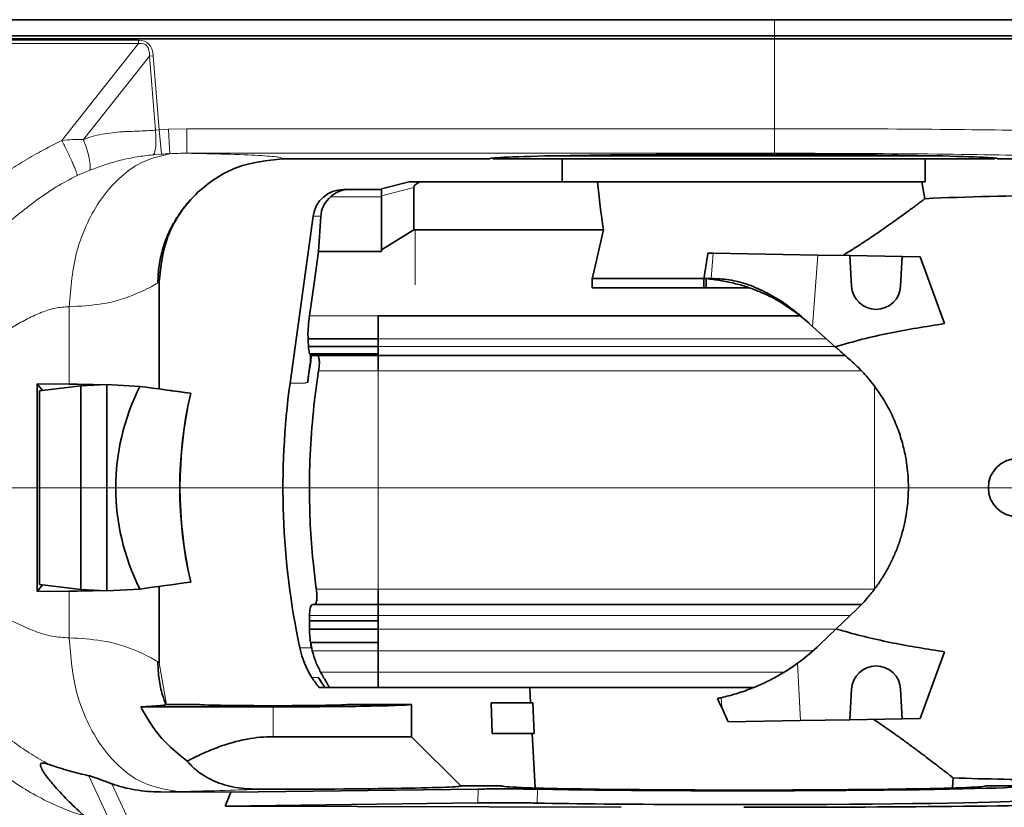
# Model space of a CAD drawing. Header units: millimetres. Extents: x 0 to 14900, y 0 to 10500.
# Tile 52 of 58: x 12577 to 12897, y 5643 to 5899. Entities that reach past the tile are written whole.
import ezdxf

# ---------------------------------------------------------------- set-up
doc = ezdxf.new("R2010")
doc.units = ezdxf.units.MM
doc.header["$LTSCALE"] = 25
doc.styles.add('SLDTEXTSTYLE0', font='TXT', dxfattribs={"width": 0.605})
doc.dimstyles.new('SLDDIMSTYLE1', dxfattribs={"dimtxt": 87.5, "dimasz": 87.5, "dimexe": 0, "dimexo": 0.0625, "dimgap": 21.875, "dimtad": 1, "dimdec": 4, "dimlfac": 25, "dimzin": 12, "dimdsep": 46, "dimtxsty": 'SLDTEXTSTYLE0', "dimsah": 1, "dimcen": 0.09, "dimadec": 1, "dimazin": 3, "dimtfac": 1, "dimtofl": 0, "dimtmove": 0, "dimatfit": 3, "dimfxl": 1, "dimfrac": 2, "dimtolj": 1, "dimtzin": 12, "dimarcsym": 0})
doc.dimstyles.new('SLDDIMSTYLE2', dxfattribs={"dimtxt": 87.5, "dimasz": 87.5, "dimexe": 0, "dimexo": 0.0625, "dimgap": 21.875, "dimtad": 1, "dimdec": 1, "dimrnd": 1e-09, "dimzin": 12, "dimdsep": 46, "dimtxsty": 'SLDTEXTSTYLE0', "dimsah": 1, "dimcen": 0, "dimadec": 0, "dimazin": 3, "dimtfac": 1, "dimtofl": 0, "dimtmove": 0, "dimatfit": 3, "dimfxl": 1, "dimfrac": 2, "dimtolj": 1, "dimtzin": 12, "dimarcsym": 0})

# ---------------------------------------------------------------- blocks, each defined once
blk = doc.blocks.new('_D_6')
at = {"color": 7, "linetype": 'Continuous', "lineweight": 0}
for p, q in [((7841.41, 6286.05), (7563.2, 6335.1)), ((12219.02, 5746.7), (14288.72, 5746.7))]:
    blk.add_line(p, q, dxfattribs=at)
at = {"color": 7, "linetype": 'Continuous', "lineweight": 18}
blk.add_arc((10900.22, 5746.7), 3351, 0, 170, dxfattribs=at)
for points in [[(7600.13, 6328.59), (7628.73, 6412.23), (7604.17, 6416.89)], [(14251.22, 5746.7), (14262.57, 5834.35), (14237.57, 5834.03)]]:
    blk.add_solid(points, dxfattribs=at)
at = {"color": 7, "linetype": 'Continuous', "lineweight": 18, "insert": (11078.26, 9208.14), "char_height": 87.5, "attachment_point": 1, "rotation": 355, "style": 'SLDTEXTSTYLE0'}
blk.add_mtext('170°', dxfattribs=at)
blk = doc.blocks.new('_D_7')
at = {"color": 7, "linetype": 'Continuous', "lineweight": 0}
for p, q in [((12219.02, 5746.7), (14288.59, 5746.7)), ((7841.41, 5207.35), (7563.33, 5158.31))]:
    blk.add_line(p, q, dxfattribs=at)
at = {"color": 7, "linetype": 'Continuous', "lineweight": 18}
blk.add_arc((10900.22, 5746.7), 3350.87, 190, 0, dxfattribs=at)
for points in [[(14251.09, 5746.7), (14237.45, 5659.37), (14262.44, 5659.04)], [(7600.26, 5164.82), (7604.29, 5076.53), (7628.86, 5081.19)]]:
    blk.add_solid(points, dxfattribs=at)
at = {"color": 7, "linetype": 'Continuous', "lineweight": 18, "insert": (11058.59, 2510.11), "char_height": 87.5, "attachment_point": 1, "rotation": 5, "style": 'SLDTEXTSTYLE0'}
blk.add_mtext('170°', dxfattribs=at)
blk = doc.blocks.new('_D_8')
at = {"color": 7, "linetype": 'Continuous', "lineweight": 0}
blk.add_line((12898.4, 8058.92), (10900.22, 5746.7), dxfattribs=at)
at = {"color": 7, "linetype": 'Continuous', "lineweight": 18}
blk.add_solid([(12898.4, 8058.92), (12831.73, 8000.89), (12850.65, 7984.55)], dxfattribs=at)
at = {"color": 7, "linetype": 'Continuous', "lineweight": 18, "insert": (11697.28, 6841.43), "char_height": 87.5, "attachment_point": 1, "rotation": 49.167, "style": 'SLDTEXTSTYLE0'}
blk.add_mtext('R3056', dxfattribs=at)

msp = doc.modelspace()

# ---------------------------------------------------------------- linework, layer by layer
at = {"color": 8, "linetype": 'Continuous', "lineweight": 18}
for p, q in [((12822.7182389, 5898.8899385), (12822.7182389, 5893.6968502)), ((12547.7054511, 5892.2481727), (12615.9352154, 5892.2481727)), ((12615.9352154, 5891.1547596), (12615.9352154, 5892.2481727)), ((12822.7182389, 5893.6968502), (12822.7182389, 5892.6968502)), ((12822.7182389, 5892.6968502), (12822.7182389, 5863.4784854)), ((12615.9352154, 5891.1547596), (12547.7054511, 5891.1547596)), ((12591.0581033, 5859.6532495), (12615.9352154, 5891.1547596)), ((12619.5111398, 5887.1141001), (12598.0663887, 5859.9589366)), ((12619.5111398, 5887.1141001), (12620.7586099, 5887.2165263)), ((12621.491754, 5862.9917797), (12619.5111398, 5887.1141001)), ((12620.7586099, 5887.2165263), (12622.7376458, 5863.1134287)), ((12625.7267307, 5863.3170805), (12631.7081817, 5863.4784854)), ((12631.7081817, 5863.4784854), (12822.7182389, 5863.4784854)), ((12822.7182389, 5855.4797038), (12822.7182389, 5863.4784854)), ((12621.491754, 5862.9917797), (12622.7376458, 5863.1134287)), ((12622.7376458, 5863.1134287), (12625.7267307, 5863.3170805)), ((12623.4045494, 5855.175516), (12622.7376458, 5863.1134287)), ((12623.4045494, 5855.175516), (12620.7427413, 5854.9564838)), ((12822.7182389, 5855.4797038), (12631.7081817, 5855.4797038)), ((12600.1964447, 5850.0113544), (12596.0453254, 5848.2367631)), ((12705.5059038, 5844.2914791), (12694.9182418, 5841.6516785)), ((12694.9182418, 5841.3237967), (12678.3480037, 5841.3237967)), ((12675.2697769, 5835.0613276), (12672.7288338, 5835.0613276)), ((12705.9182418, 5812.6968502), (12705.9182418, 5830.6055376)), ((12802.1241797, 5814.6968502), (12802.7153561, 5822.9587265)), ((12836.7542774, 5822.3645749), (12835.0926734, 5799.1431361)), ((12593.428917, 5805.540623), (12593.428917, 5780.3633487)), ((12671.5495866, 5802.5985496), (12693.9182418, 5802.5985496)), ((12693.9182418, 5802.5985866), (12694.9182418, 5802.5985866)), ((12693.9182418, 5802.5926127), (12693.9182418, 5802.5985681)), ((12694.9182418, 5802.5926127), (12694.9182418, 5802.5985681)), ((12718.4182418, 5802.5985496), (12718.4182418, 5802.5926126)), ((12693.9182418, 5795.1450528), (12839.5587722, 5795.1450528)), ((12671.5854018, 5790.3803468), (12693.9182418, 5790.3803468)), ((12693.9182418, 5790.0804998), (12671.7272916, 5790.0804998)), ((12671.9115217, 5790.0757598), (12693.9182418, 5790.0757598)), ((12693.9182418, 5792.630255), (12842.3679503, 5792.6302567)), ((12671.8713116, 5787.1955693), (12671.7851232, 5787.1955693)), ((12693.9182418, 5784.6968502), (12674.5256688, 5784.6968502)), ((12693.9182418, 5713.696857), (12693.9182418, 5784.6968502)), ((12693.9182418, 5784.6968502), (12850.9057909, 5784.6968502)), ((12670.2990013, 5780.696846), (12665.2409937, 5780.696846)), ((12670.3329607, 5780.9197861), (12670.2990013, 5780.696846)), ((12671.0202161, 5780.9197861), (12670.3329607, 5780.9197861)), ((12671.2214931, 5783.1968687), (12671.2334907, 5783.1968687)), ((12855.2182418, 5713.6968502), (12855.2182418, 5779.5727075)), ((12593.428917, 5713.0303516), (12593.428917, 5697.8530773)), ((12673.782267, 5713.6968502), (12693.9182418, 5713.6968502)), ((12693.9182418, 5713.6968502), (12705.9182418, 5713.6968502)), ((12705.9182418, 5713.6968502), (12855.2182418, 5713.6968502)), ((12693.9182418, 5705.0968502), (12671.5160473, 5705.0968502)), ((12693.9182418, 5705.0967862), (12847.3034433, 5705.0967862)), ((12693.9182418, 5700.706249), (12842.729668, 5700.706249)), ((12668.4182418, 5694.5454413), (12672.0355915, 5694.5454413)), ((12693.9182418, 5696.3739704), (12671.9089333, 5696.3739704)), ((12672.4423939, 5693.6308535), (12693.9182418, 5693.6308535)), ((12693.9182418, 5693.6308535), (12835.2652612, 5693.6308535)), ((12625.0822354, 5676.1981967), (12622.7173973, 5689.7545627)), ((12830.2089843, 5689.594651), (12831.1291718, 5670.9309388)), ((12674.4002007, 5684.9702687), (12672.3291607, 5684.9702687)), ((12674.5775784, 5684.6968502), (12674.5755842, 5684.6968502)), ((12675.1710176, 5686.6968502), (12693.9182418, 5686.6968502)), ((12693.9182418, 5686.6968502), (12825.8140751, 5686.6968502)), ((12805.5374033, 5675.1490059), (12805.3783262, 5678.375489)), ((12659.7182389, 5665.6968502), (12659.7182389, 5675.4113722)), ((12612.9401084, 5624.7848764), (12599.8114304, 5652.9898253)), ((12607.2607248, 5650.3851275), (12621.5453282, 5619.6968502)), ((12726.2416991, 5644.1359332), (12726.3533583, 5648.6542746)), ((12745.684347, 5648.6177199), (12745.5071754, 5644.1006167))]:
    msp.add_line(p, q, dxfattribs=at)
at = {"color": 7, "linetype": 'Continuous', "lineweight": 35}
for p, q in [((12822.7182389, 5892.6968502), (12547.4549667, 5892.6968502)), ((12552.9497402, 5893.6968502), (12822.7182389, 5893.6968502)), ((12822.7182389, 5893.6968502), (12932.6833181, 5893.6968502)), ((12932.7182389, 5892.6968502), (12822.7182389, 5892.6968502)), ((12731.0181885, 5853.8969006), (12731.2182389, 5853.6968502)), ((12753.3540216, 5854.6968502), (12872.0824562, 5854.6968502)), ((12894.2182389, 5853.6968502), (12894.4182893, 5853.8969006)), ((12662.7820342, 5853.6968502), (12730.2182389, 5853.6968502)), ((12731.2182389, 5853.6968502), (12894.2182389, 5853.6968502)), ((12753.7182389, 5853.6968502), (12753.7182389, 5846.1968502)), ((12871.7182389, 5846.1968502), (12871.7182389, 5853.6968502)), ((12895.2182389, 5853.6968502), (12932.7182389, 5853.6968502)), ((12694.9182418, 5843.9542421), (12703.9128514, 5846.1968502)), ((12703.9128514, 5846.1968502), (12707.2651973, 5846.1968502)), ((12705.5059038, 5844.2914791), (12705.5059038, 5830.6055376)), ((12707.2651973, 5846.1968502), (12763.8495498, 5846.1968502)), ((12871.7182389, 5846.1968502), (12763.8495498, 5846.1968502)), ((12871.5999207, 5840.6966007), (12870.6300783, 5846.1968502)), ((12694.9182418, 5843.6968502), (12684.3741701, 5843.6968502)), ((12694.9182418, 5841.6516785), (12694.9182418, 5843.9542421)), ((12694.9182418, 5824.1153414), (12694.9182418, 5841.6516785)), ((12672.7288338, 5835.0613276), (12665.2409937, 5780.696846)), ((12675.2697769, 5835.0613276), (12674.4657279, 5823.4825192)), ((12694.9182418, 5824.1153414), (12705.5059038, 5830.6055376)), ((12705.9182418, 5830.6055376), (12705.5059038, 5830.6055376)), ((12767.1138824, 5830.6055376), (12705.9182418, 5830.6055376)), ((12694.9182418, 5823.4825192), (12674.4657279, 5823.4825192)), ((12694.9182418, 5823.4825192), (12694.9182418, 5824.1153414)), ((12801.0458862, 5822.9878672), (12802.7153561, 5822.9587265)), ((12802.7153561, 5822.9587265), (12836.7542774, 5822.3645749)), ((12847.2101639, 5822.1820667), (12836.7542774, 5822.3645749)), ((12847.2101639, 5822.1820667), (12847.7292056, 5812.2781625)), ((12864.2107679, 5821.8853201), (12847.2101639, 5822.1820667)), ((12863.7072781, 5812.2781625), (12864.2107679, 5821.8853201)), ((12870.0507165, 5821.7833834), (12864.2107679, 5821.8853201)), ((12877.9580776, 5800.0580876), (12870.0507165, 5821.7833834)), ((12622.7182389, 5778.7985215), (12622.7182389, 5813.6391426)), ((12799.7631191, 5814.6968502), (12763.4440045, 5814.6968502)), ((12763.4440045, 5814.6968502), (12763.4440045, 5811.6968502)), ((12799.7631191, 5814.6968502), (12800.5189844, 5814.6968502)), ((12799.7631191, 5811.6968502), (12799.7631191, 5814.6968502)), ((12800.5189844, 5814.6968502), (12802.1241797, 5814.6968502)), ((12800.5189844, 5811.6968502), (12800.5189844, 5814.6968502)), ((12799.7631191, 5811.6968502), (12763.4440045, 5811.6968502)), ((12800.5189844, 5811.6968502), (12799.7631191, 5811.6968502)), ((12814.5192064, 5811.6968502), (12800.5189844, 5811.6968502)), ((12833.9197922, 5800.1931076), (12829.9282442, 5803.475221)), ((12693.9182418, 5802.5985496), (12830.9944097, 5802.5985496)), ((12693.9182418, 5795.1450528), (12693.9182418, 5802.5985496)), ((12835.0926734, 5799.1431361), (12832.1620452, 5801.7666552)), ((12842.4723607, 5792.5367878), (12835.0926734, 5799.1431361)), ((12693.9182418, 5795.1449897), (12671.0826665, 5795.1449897)), ((12693.9182418, 5792.630255), (12693.9182418, 5795.1450528)), ((12671.2212935, 5792.6302216), (12693.9182418, 5792.6302216)), ((12671.7272916, 5790.0804998), (12671.5854018, 5790.3803468)), ((12672.4291178, 5789.6968502), (12671.9115217, 5790.0757598)), ((12693.9182418, 5789.6969502), (12693.9182418, 5792.630255)), ((12671.7851232, 5787.1955693), (12671.2214931, 5783.1968687)), ((12671.2334907, 5783.1968502), (12671.8713116, 5787.1955693)), ((12674.0646909, 5789.6968502), (12672.4291178, 5789.6968502)), ((12674.0646909, 5789.6968502), (12693.9182418, 5789.6968502)), ((12693.9182418, 5784.6968502), (12693.9182418, 5789.6969502)), ((12693.9182418, 5789.6969502), (12845.6446296, 5789.6969502)), ((12673.2062537, 5775.2130928), (12674.5256804, 5784.6968483)), ((12583.0402349, 5780.4803104), (12593.428917, 5780.3633487)), ((12583.0402349, 5712.9133899), (12583.0402349, 5780.4803104)), ((12583.0402349, 5780.4803104), (12584.7982072, 5778.3248872)), ((12605.7182389, 5780.2631176), (12597.1881411, 5779.7837221)), ((12605.7182389, 5780.2631176), (12605.7182389, 5713.1305827)), ((12616.3795782, 5779.6639454), (12605.7182389, 5780.2631176)), ((12597.1881411, 5779.7837221), (12583.7767092, 5778.2046124)), ((12583.7767092, 5778.2046124), (12583.7767092, 5715.1890879)), ((12597.1881411, 5713.6099782), (12597.1881411, 5779.7837221)), ((12632.9344208, 5777.4049968), (12632.9896689, 5777.4056969)), ((12673.2043167, 5775.1968687), (12673.1972303, 5775.1371372)), ((12673.2062417, 5775.2130943), (12673.2043167, 5775.1968687)), ((12673.646401, 5714.6968502), (12672.7120479, 5722.6968871)), ((12583.0402349, 5712.9133899), (12584.7982072, 5715.0688131)), ((12583.0402349, 5712.9133899), (12593.428917, 5713.0303516)), ((12597.1881411, 5713.6099782), (12583.7767092, 5715.1890879)), ((12605.7182389, 5713.1305827), (12597.1881411, 5713.6099782)), ((12616.3795782, 5713.7297549), (12605.7182389, 5713.1305827)), ((12622.7182389, 5689.7545685), (12622.7182389, 5714.5951788)), ((12632.9344208, 5715.9887035), (12632.9896689, 5715.9880034)), ((12673.7594736, 5713.6968502), (12673.646401, 5714.6968502)), ((12673.7822538, 5713.6968687), (12673.7594736, 5713.6968502)), ((12693.9182418, 5708.6967502), (12693.9182418, 5713.6968536)), ((12671.5160473, 5705.0968502), (12671.6511519, 5707.0595573)), ((12672.6371158, 5708.6968502), (12672.9703009, 5708.6968502)), ((12672.9703009, 5708.6968502), (12672.9754764, 5708.6968871)), ((12693.9182418, 5708.6968502), (12672.9703009, 5708.6968502)), ((12672.9754764, 5708.6968871), (12673.218383, 5708.6968871)), ((12673.218383, 5708.6968871), (12693.9182418, 5708.6968871)), ((12693.9182418, 5708.6967502), (12850.9010806, 5708.6967502)), ((12693.9182418, 5705.0967862), (12693.9182418, 5708.6967502)), ((12849.306196, 5707.019303), (12842.7874311, 5700.7616979)), ((12671.5160473, 5705.0968502), (12671.5160473, 5703.3635168)), ((12693.9182418, 5700.706249), (12693.9182418, 5705.0967862)), ((12671.5160474, 5703.3635168), (12671.5160403, 5700.7064312)), ((12671.5160403, 5700.7064312), (12693.9182418, 5700.7064312)), ((12693.9182418, 5703.3635168), (12671.5160474, 5703.3635168)), ((12693.9182418, 5693.6308535), (12693.9182418, 5700.706249)), ((12842.7874311, 5700.7616979), (12837.4529945, 5695.6409737)), ((12671.965842, 5696.3580501), (12671.9658399, 5696.3580515)), ((12671.9658399, 5696.3580515), (12693.9182418, 5696.3580515)), ((12672.4423939, 5693.6308535), (12671.965842, 5696.3580501)), ((12671.965842, 5696.3580501), (12693.9182418, 5696.3580501)), ((12693.9182418, 5686.6968502), (12693.9182418, 5693.6308535)), ((12877.9580776, 5693.3356127), (12870.0507165, 5671.6103169)), ((12674.5775784, 5684.6968502), (12674.4002007, 5684.9702687)), ((12674.4002007, 5684.9702687), (12674.5755842, 5684.6968502)), ((12693.9182418, 5681.6967502), (12693.9182418, 5686.6968502)), ((12674.708401, 5681.6958502), (12674.708401, 5681.6968502)), ((12676.4561551, 5681.6968502), (12676.4194505, 5681.6968502)), ((12676.4561551, 5681.6958502), (12676.4194505, 5681.6958502)), ((12676.4561551, 5681.6968502), (12677.7957877, 5681.6968502)), ((12676.4561551, 5681.6958502), (12676.4561551, 5681.6968502)), ((12677.7957877, 5681.6958502), (12676.4561551, 5681.6958502)), ((12693.9182418, 5681.6958502), (12677.7957877, 5681.6958502)), ((12693.9182418, 5681.6967502), (12754.4404971, 5681.6967502)), ((12743.1460609, 5681.6958502), (12743.4080474, 5676.6968502)), ((12754.4405023, 5681.6967502), (12754.461128, 5681.6968502)), ((12754.461128, 5681.6968502), (12815.9554007, 5681.6968502)), ((12847.2101639, 5671.2116336), (12847.7292056, 5681.1155378)), ((12863.7072781, 5681.1155378), (12864.2107679, 5671.5083802)), ((12616.7001047, 5675.4113722), (12659.7182389, 5675.4113722)), ((12635.5555008, 5676.1968502), (12625.0822612, 5676.1968502)), ((12704.7182389, 5676.1968502), (12683.880977, 5676.1968502)), ((12704.7182389, 5665.6968502), (12704.7182389, 5676.1968502)), ((12744.1447358, 5676.6968502), (12730.6396841, 5676.6968502)), ((12730.6396841, 5676.6968502), (12730.9015433, 5666.6968502)), ((12744.1447358, 5676.6968502), (12744.6362157, 5666.6968502)), ((12807.6953443, 5670.5218998), (12805.5374033, 5675.1490059)), ((12864.2107679, 5671.5083802), (12847.2101639, 5671.2116336)), ((12870.0507165, 5671.6103169), (12864.2107679, 5671.5083802)), ((12831.1291718, 5670.9309388), (12807.6953443, 5670.5218998)), ((12847.2101639, 5671.2116336), (12831.1291718, 5670.9309388)), ((12659.7182389, 5665.6968502), (12704.7182389, 5665.6968502)), ((12720.7275588, 5649.6875303), (12704.7182389, 5665.6968502)), ((12744.6362157, 5666.6968502), (12730.9015433, 5666.6968502)), ((12743.9321251, 5666.6968502), (12744.8591964, 5649.0072761)), ((12880.5772872, 5649.0072763), (12880.7514707, 5652.3308946)), ((12720.7182389, 5649.6968502), (12734.0124675, 5649.6968502)), ((12903.7182389, 5649.6968502), (12891.4240103, 5649.6968502)), ((12623.1083003, 5647.74193), (12646.0320083, 5647.6688712)), ((12644.1174961, 5643.1284118), (12646.0320083, 5647.6688712)), ((12726.3533583, 5648.6542746), (12646.0320083, 5647.6688712)), ((12644.1174961, 5643.1284118), (12726.2416991, 5644.1359332)), ((12772.8201188, 5642.7182309), (12644.1174961, 5643.1284118)), ((12793.4973773, 5643.6251619), (12831.9391005, 5643.6251619))]:
    msp.add_line(p, q, dxfattribs=at)
at = {"color": 7, "linetype": 'Continuous', "lineweight": 35, "flags": 128}
for points in [[(12822.7182389, 5898.8899385), (12748.2981202, 5898.8899385), (12673.8780015, 5898.8897084), (12552.9497402, 5898.8781316)], [(12674.4657279, 5823.4825192), (12673.0293698, 5813.1968871), (12671.5495866, 5802.5985496)]]:
    msp.add_lwpolyline(points, dxfattribs=at)
at = {"color": 7, "linetype": 'Continuous', "lineweight": 35}
msp.add_circle((12901.7182418, 5746.6968502), 9.5, dxfattribs=at)
at = {"color": 7, "linetype": 'Continuous', "lineweight": 18}
msp.add_arc((10900.2182389, 5746.6968502), 3056, 190, 170, dxfattribs=at)
at = {"color": 7, "linetype": 'Continuous', "lineweight": 35}
for centre, radius, start, end in [((12682.6353091, 5833.6968687), 10, 90, 172.157762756), ((12913.7182418, 4941.6968502), 900, 90, 92.6841153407), ((12855.7182418, 5812.6968502), 8, 183, 357), ((12912.918203, 5746.696846), 250, 172.183550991, 192.040650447), ((12912.9182044, 5746.696846), 241.402145, 187.617484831, 187.857011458), ((12696.9534931, 5700.6142031), 29.1734543, 192.006544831, 212.427954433), ((12790.3624329, 5744.6968502), 68, 305.872160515, 313.828988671), ((12855.7182418, 5680.6968502), 8, 3, 177), ((12697.7306398, 5700.9316239), 30, 212.1437435, 219.878169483), ((12790.3624329, 5744.6968502), 68, 281.694666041, 282.757315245), ((12913.7182418, 6551.6968502), 900, 267.8980222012, 270)]:
    msp.add_arc(centre, radius, start, end, dxfattribs=at)
at = {"color": 8, "linetype": 'Continuous', "lineweight": 18}
for centre, major_axis, ratio, start_param, end_param in [((12507.0068115, 5749.5756618), (-111.9492428, -141.7596298), 0.1439379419, 2.9884067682, 3.2547763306), ((12507.0068115, 5749.5756618), (111.4140014, 141.0818618), 0.1112534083, 6.1299994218, 6.3963689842), ((12822.7182389, 5861.6980688), (110, 0), 0.0161856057, 0.6611710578, 1.5707963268), ((12822.7182389, 5853.6992872), (102, 0), 0.0174550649, 0.5479003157, 1.5707963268)]:
    msp.add_ellipse(centre, major_axis=major_axis, ratio=ratio, start_param=start_param, end_param=end_param, dxfattribs=at)
at = {"color": 7, "linetype": 'Continuous', "lineweight": 35}
for centre, major_axis, ratio, start_param, end_param in [((12812.7182389, 5853.6968502), (82.5, 0), 0.0174550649, 2.3739738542, 3.1415926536), ((12812.7182389, 5853.6968502), (82.5, 0), 0.0174550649, 0.7676187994, 2.3739738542), ((12812.7182389, 5853.6968502), (82.5, 0), 0.0174550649, 0, 0.7676187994), ((12722.0401658, 5846.5940427), (16.5257463, 2.4200808), 0.219246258, 2.6439962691, 3.1094965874), ((12812.7182418, 5873.163196), (0, 119.3924469), 0.4088243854, 1.7986252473, 1.9352638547), ((12786.1281398, 5879.3641358), (32.3291991, 244.9217031), 0.0919466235, 4.4573446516, 4.492279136), ((12912.9182418, 5806.0312555), (242.1043341, 0), 0.954556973, 3.1887159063, 3.1996126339), ((12522.7182389, 5771.6577028), (99.999292, 5.6181348), 0.0669770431, 0.6270456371, 0.7816352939), ((12748.5634482, 5746.6968502), (140.0110629, 0), 0.7142292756, 2.8056376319, 3.4775476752), ((12942.6623664, 5746.6968502), (764.2499116, -99.4660615), 0.0135034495, 4.2730497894, 4.2968726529), ((12942.7174492, 5746.6968502), (764.2499116, -99.4660615), 0.0135034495, 4.2821226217, 4.2968726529), ((12702.5599852, 5746.6968502), (0, 100), 0.7316044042, 1.2586641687, 1.8829284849), ((12702.615068, 5746.6968502), (0, 100), 0.7316044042, 1.2586641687, 1.8829284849), ((12522.7182389, 5721.7359975), (99.999292, -5.6181348), 0.0669770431, 5.5015500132, 5.6561396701), ((12942.6623664, 5746.6968502), (764.2499116, 99.4660615), 0.0135034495, 1.9863126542, 2.0101355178), ((12806.3660684, 5437.0053299), (-26.6481893, 266.9367196), 0.1817911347, 5.7959677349, 5.8211148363), ((12659.7182389, 5676.1962061), (24.1627662, 0), 0.0174550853, 3.1400655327, 6.2847124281), ((12659.7182389, 5676.1968502), (45, 0), 0.0174550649, 4.7123889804, 6.2831853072), ((12659.7182389, 5649.6782591), (61.0092948, 0), 0.0174577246, 4.6294265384, 6.3006412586), ((12812.7182389, 5649.7032757), (78.7066322, 0), 0.0174552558, 3.1462697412, 6.2785082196), ((12812.7182389, 5649.6919613), (91.000431, 0), 0.0174551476, 3.8843112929, 6.2862631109), ((12812.7182389, 5645.1919187), (91.7939062, 0), 0.0174551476, 3.8908494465, 4.5014363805), ((12812.7182389, 5645.1983216), (92.1530097, 0), 0.0174550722, 4.5022707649, 4.9225071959), ((12812.7182389, 5645.1968502), (142, 0), 0.0174550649, 4.7123889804, 5.7060044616), ((12812.7182389, 5645.1919187), (91.7939062, 0), 0.0174551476, 4.9233415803, 6.2862631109)]:
    msp.add_ellipse(centre, major_axis=major_axis, ratio=ratio, start_param=start_param, end_param=end_param, dxfattribs=at)
for points, knots in [([(12932.4111964, 5898.9147017), (12932.4351972, 5898.914755), (12932.5275156, 5898.9149599), (12931.8717463, 5898.9137846), (12930.4581826, 5898.9159175), (12928.2470899, 5898.9126585), (12925.2751046, 5898.9139217), (12921.5686589, 5898.9120505), (12917.1688201, 5898.9101973), (12912.1316284, 5898.9110181), (12906.4046523, 5898.9067982), (12900.0901254, 5898.9076553), (12893.2447274, 5898.9044578), (12885.9396051, 5898.902849), (12878.104703, 5898.9019335), (12869.8858345, 5898.8986219), (12861.3572108, 5898.8984674), (12852.6058384, 5898.8951567), (12843.5493368, 5898.8944408), (12833.5667767, 5898.8918181), (12826.5711043, 5898.890606), (12822.7182389, 5898.8899385)], [0, 0, 0, 0, 0.0192032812, 0.0738648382, 0.1268590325, 0.180224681, 0.2339820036, 0.2886455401, 0.3416289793, 0.3949837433, 0.4487664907, 0.5034314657, 0.5563641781, 0.6096670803, 0.663543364, 0.7182049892, 0.7711873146, 0.8245650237, 0.8783224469, 0.9329861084, 1, 1, 1, 1]), ([(12662.7820342, 5853.6968502), (12657.7415842, 5853.1605083), (12649.9882551, 5852.3354956), (12640.6598633, 5847.338927), (12634.2414742, 5842.1686537), (12629.0710569, 5835.7515258), (12624.0758005, 5826.4271905), (12623.252542, 5818.677007), (12622.7173973, 5813.6391373)], [0, 0, 0, 0, 0.2395323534, 0.368453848, 0.5000972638, 0.6317277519, 0.7606111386, 1, 1, 1, 1]), ([(12678.3480037, 5841.3237967), (12677.6128664, 5840.5197101), (12676.1445332, 5838.9136602), (12675.4246247, 5836.6015103), (12675.2953971, 5835.3161568), (12675.2697769, 5835.0613276)], [0, 0, 0, 0, 0.445635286, 0.8900937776, 1, 1, 1, 1]), ([(12684.3741701, 5843.6968502), (12684.3741697, 5843.6968502), (12684.3741674, 5843.6968502), (12684.3733871, 5843.6968501), (12684.3693185, 5843.6968481), (12684.3537063, 5843.6968252), (12683.3331052, 5843.6922003), (12681.7052074, 5843.3865896), (12679.7155663, 5842.4196808), (12678.7794053, 5841.6694966), (12678.3480037, 5841.3237967)], [0, 0, 0, 0, 0.0000116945, 0.0000635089, 0.0005887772, 0.0021243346, 0.0080825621, 0.4984651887, 0.7688827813, 1, 1, 1, 1]), ([(12622.2526221, 5813.3452163), (12622.3351913, 5815.24062), (12622.4952685, 5818.9152466), (12623.6610798, 5824.0974694), (12625.2731238, 5828.6574469), (12627.1663018, 5832.5062408), (12629.1213285, 5835.6422682), (12630.9145544, 5838.0470939), (12632.2720072, 5839.638263), (12632.7771197, 5840.1848776), (12632.9480936, 5840.3698993)], [0, 0, 0, 0, 0.1751849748, 0.3396317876, 0.4904864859, 0.6261361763, 0.7465168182, 0.8533649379, 0.9503659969, 1, 1, 1, 1]), ([(12871.5724194, 5840.6917355), (12871.5584258, 5840.6811398), (12871.5274873, 5840.6577138), (12871.0595638, 5840.3039366), (12870.2963406, 5839.7287889), (12869.2650428, 5838.9550665), (12867.9526046, 5837.9764615), (12866.3494384, 5836.7905348), (12864.4580449, 5835.4054645), (12862.281301, 5833.8314475), (12859.8472066, 5832.098229), (12857.2078542, 5830.253911), (12854.3976978, 5828.3326042), (12851.4259008, 5826.3544692), (12848.269807, 5824.3104369), (12846.0115906, 5822.919498), (12844.8803795, 5822.2227333)], [0, 0, 0, 0, 0.0627150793, 0.1386573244, 0.2071799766, 0.2761551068, 0.3455670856, 0.4160020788, 0.4887335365, 0.5618724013, 0.6361878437, 0.7108681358, 0.7824570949, 0.8543270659, 0.9270278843, 1, 1, 1, 1]), ([(12763.4440045, 5814.6968502), (12763.5009838, 5814.9476565), (12764.706639, 5820.2545924), (12765.9393907, 5825.5553215), (12767.1138824, 5830.6055376)], [0, 0, 0, 0, 0.0472601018, 1, 1, 1, 1]), ([(12829.9282442, 5803.475221), (12828.0140853, 5804.8196721), (12824.137021, 5807.5428124), (12818.6513438, 5810.214931), (12813.746849, 5812.0483065), (12809.4914368, 5813.2532137), (12805.0968092, 5814.1651886), (12802.0446754, 5814.5196588), (12800.5189844, 5814.6968502)], [0, 0, 0, 0, 0.215116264, 0.435710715, 0.5751116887, 0.7145218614, 0.8572960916, 1, 1, 1, 1]), ([(12802.1241797, 5814.6968502), (12803.0737509, 5814.6867823), (12804.9722433, 5814.6666534), (12807.9817124, 5814.35414), (12811.0611315, 5813.6964247), (12815.180705, 5812.4463912), (12820.3166273, 5810.1946814), (12826.4222021, 5806.5552835), (12830.2128243, 5803.3928484), (12832.1620452, 5801.7666552)], [0, 0, 0, 0, 0.0971999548, 0.1943333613, 0.2947175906, 0.3951162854, 0.5893895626, 0.7888551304, 1, 1, 1, 1]), ([(12671.0826665, 5795.1449897), (12671.0624841, 5795.9496794), (12671.0370662, 5796.9631093), (12671.1595721, 5799.1870468), (12671.3164539, 5800.8696816), (12671.5072113, 5802.2843024), (12671.5495866, 5802.5985496)], [0, 0, 0, 0, 0.3893134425, 0.4903030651, 0.8867747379, 1, 1, 1, 1]), ([(12877.9580776, 5800.0580876), (12871.9918681, 5799.1225006), (12863.0279698, 5797.7168331), (12851.2204048, 5795.0377575), (12845.3902553, 5793.3709818), (12842.4723607, 5792.5367878)], [0, 0, 0, 0, 0.4985387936, 0.7490268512, 1, 1, 1, 1]), ([(12671.5854018, 5790.3803468), (12671.4544169, 5790.8640424), (12671.289178, 5791.4742294), (12671.2329496, 5792.4317319), (12671.2212935, 5792.6302216)], [0, 0, 0, 0, 0.7927006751, 1, 1, 1, 1]), ([(12671.7272916, 5790.0804998), (12671.775208, 5789.9593781), (12671.8710746, 5789.7170491), (12671.9220889, 5788.9920788), (12671.8980333, 5788.1207315), (12671.8216431, 5787.4948059), (12671.7851232, 5787.1955693)], [0, 0, 0, 0, 0.2571504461, 0.5144825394, 0.767888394, 1, 1, 1, 1]), ([(12671.9115217, 5790.0757598), (12671.9533976, 5789.9566635), (12672.0379126, 5789.7163011), (12672.0632492, 5789.0041357), (12672.0118326, 5788.1335769), (12671.9173514, 5787.5028949), (12671.8713116, 5787.1955693)], [0, 0, 0, 0, 0.2512682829, 0.5071144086, 0.7598213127, 1, 1, 1, 1]), ([(12842.4723607, 5792.5367878), (12842.8755928, 5792.1758115), (12844.6680167, 5790.571221), (12846.4903147, 5788.9398869), (12847.9026599, 5787.6755455)], [0, 0, 0, 0, 0.2249647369, 1, 1, 1, 1]), ([(12674.5256688, 5784.6968502), (12674.5992206, 5785.2386171), (12674.7463751, 5786.3225266), (12674.7764857, 5787.7888535), (12674.6549215, 5788.9106702), (12674.4067846, 5789.5835283), (12674.1727788, 5789.661045), (12674.0646909, 5789.6968502)], [0, 0, 0, 0, 0.2068038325, 0.4137509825, 0.6179717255, 0.8235401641, 1, 1, 1, 1]), ([(12847.9026599, 5787.6755455), (12848.6312359, 5787.0015297), (12850.8092452, 5784.986623), (12854.1404745, 5781.2540881), (12857.1093137, 5777.1349903), (12859.2083181, 5773.6242322), (12861.0464596, 5770.1215868), (12862.880627, 5765.8312578), (12864.4767506, 5760.7406622), (12865.7019658, 5755.0210421), (12866.3313646, 5748.7015351), (12866.1678255, 5742.9736582), (12865.6354459, 5738.4601962), (12864.9849994, 5734.90301), (12864.0248239, 5731.1580036), (12862.801909, 5727.4839913), (12861.3113045, 5723.8758488), (12859.558769, 5720.3651045), (12857.5433254, 5716.9594773), (12855.2825284, 5713.709113), (12852.580966, 5710.329295), (12850.4823977, 5708.2081554), (12849.306196, 5707.019303)], [0, 0, 0, 0, 0.0341812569, 0.1021816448, 0.1709516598, 0.2060179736, 0.2394489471, 0.3028320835, 0.3598189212, 0.4134129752, 0.4919933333, 0.5632681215, 0.596771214, 0.6382493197, 0.6800020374, 0.7222974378, 0.7648538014, 0.8086678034, 0.8527336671, 0.8975362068, 0.9425712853, 1, 1, 1, 1]), ([(12671.0202161, 5780.9197861), (12671.0373716, 5781.2846989), (12671.0716773, 5782.0144103), (12671.1795604, 5782.802757), (12671.2334935, 5783.1968687)], [0, 0, 0, 0, 0.5000782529, 1, 1, 1, 1]), ([(12671.0202161, 5780.9197861), (12671.0410567, 5781.3511757), (12671.0765095, 5782.0850274), (12671.1791777, 5782.8723628), (12671.2214931, 5783.1968687)], [0, 0, 0, 0, 0.5878429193, 1, 1, 1, 1]), ([(12673.1972303, 5775.1371372), (12672.7069126, 5770.4095269), (12671.7262736, 5760.9542718), (12671.5861309, 5751.4493329), (12671.5160593, 5746.696846)], [0, 0, 0, 0, 0.4999981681, 1, 1, 1, 1]), ([(12673.218383, 5708.6968871), (12673.3512286, 5708.7513436), (12673.6170746, 5708.8603201), (12673.8758418, 5709.7260483), (12673.9827252, 5710.9931093), (12673.9399847, 5712.3940177), (12673.8284963, 5713.3149077), (12673.7822538, 5713.6968687)], [0, 0, 0, 0, 0.2179066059, 0.436067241, 0.6480303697, 0.8540122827, 1, 1, 1, 1]), ([(12671.6511537, 5707.059568), (12671.7822171, 5707.592869), (12672.0117279, 5708.5267549), (12672.4493852, 5708.6457905), (12672.6371158, 5708.6968502)], [0, 0, 0, 0, 0.5710557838, 1, 1, 1, 1]), ([(12671.9089333, 5696.3739704), (12671.7943474, 5697.1849418), (12671.5682227, 5698.785319), (12671.5332775, 5700.0718392), (12671.5160403, 5700.7064312)], [0, 0, 0, 0, 0.5067376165, 1, 1, 1, 1]), ([(12877.9580776, 5693.3356127), (12872.3906659, 5694.1977075), (12864.0280926, 5695.4926236), (12853.0128247, 5697.9497167), (12846.8554421, 5699.5539822), (12843.4664414, 5700.5601126), (12842.7874311, 5700.7616979)], [0, 0, 0, 0, 0.46928577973, 0.70489430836, 0.94087348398, 1, 1, 1, 1]), ([(12671.9089333, 5696.3739704), (12671.9371651, 5696.1812772), (12671.9926828, 5695.8023464), (12672.0393382, 5695.2974842), (12672.0581394, 5694.8602648), (12672.0431072, 5694.6503789), (12672.0355915, 5694.5454413)], [0, 0, 0, 0, 0.2542459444, 0.4999739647, 0.75000004, 1, 1, 1, 1]), ([(12671.9658399, 5696.3580515), (12671.9928284, 5696.0528289), (12672.0472686, 5695.4371438), (12672.0614518, 5694.8533001), (12672.0414561, 5694.6152568), (12672.0355916, 5694.5454413)], [0, 0, 0, 0, 0.409954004, 0.8269459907, 1, 1, 1, 1]), ([(12675.1710176, 5686.6968502), (12674.6084409, 5687.7988439), (12673.4737823, 5690.0214506), (12672.7881047, 5692.4210187), (12672.4423939, 5693.6308535)], [0, 0, 0, 0, 0.49581141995, 1, 1, 1, 1]), ([(12624.9032866, 5676.0711994), (12624.5140565, 5677.1027443), (12623.5051444, 5679.7765823), (12622.5089104, 5684.4855096), (12622.3398335, 5688.1554813), (12622.2526221, 5690.048484)], [0, 0, 0, 0, 0.2332033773, 0.6044797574, 1, 1, 1, 1]), ([(12830.2089843, 5689.594651), (12829.021801, 5688.7693661), (12826.6475148, 5687.1188521), (12822.8957308, 5684.9355257), (12819.0309312, 5682.9838871), (12814.7781823, 5681.1752511), (12810.182767, 5679.5674373), (12806.9861717, 5678.7743843), (12805.3783262, 5678.375489)], [0, 0, 0, 0, 0.15153840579, 0.30306656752, 0.45883621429, 0.61459884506, 0.80614828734, 1, 1, 1, 1]), ([(12674.5755842, 5684.6968502), (12674.8112152, 5684.33624), (12675.2822328, 5683.6153935), (12675.833606, 5682.7916868), (12676.176593, 5682.2596309), (12676.3648541, 5681.9458195), (12676.4633967, 5681.7364648), (12676.4339764, 5681.7099443), (12676.4194505, 5681.6968502)], [0, 0, 0, 0, 0.2498938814, 0.4995286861, 0.6314042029, 0.7498807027, 0.8765070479, 1, 1, 1, 1]), ([(12674.5775784, 5684.6968502), (12674.8534023, 5684.280701), (12675.3930008, 5683.4665817), (12676.0329485, 5682.5285007), (12676.4027439, 5681.9466538), (12676.50589, 5681.7198056), (12676.4677114, 5681.702184), (12676.4561551, 5681.6968502)], [0, 0, 0, 0, 0.28904094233, 0.56545535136, 0.7433398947, 0.92231182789, 1, 1, 1, 1]), ([(12677.7957877, 5681.6968502), (12677.8385538, 5681.7316665), (12677.9240301, 5681.8012537), (12677.6694609, 5682.3560777), (12677.1832735, 5683.2113078), (12676.4520744, 5684.4407866), (12675.7373649, 5685.6758959), (12675.2965054, 5686.4706333), (12675.1710176, 5686.6968502)], [0, 0, 0, 0, 0.1589081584, 0.3176086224, 0.4816416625, 0.6762266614, 0.9078400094, 1, 1, 1, 1]), ([(12676.2444434, 5681.6968502), (12675.8181349, 5681.6968502), (12674.8981767, 5681.6968502), (12674.7746731, 5681.6968502), (12674.708401, 5681.6968502)], [0, 0, 0, 0, 0.4633998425, 1, 1, 1, 1]), ([(12616.7001047, 5675.4113722), (12617.7929936, 5675.4620538), (12619.4340733, 5675.5381571), (12621.118266, 5675.6426744), (12622.232439, 5675.722504), (12623.1676646, 5675.8037176), (12623.9222707, 5675.886182), (12624.5016002, 5675.9686697), (12624.7307969, 5676.0238012), (12624.8441603, 5676.0510699)], [0, 0, 0, 0, 0.24672249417, 0.3704779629, 0.49470920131, 0.62126518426, 0.7480198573, 0.87536757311, 1, 1, 1, 1]), ([(12616.7001047, 5675.4113722), (12617.9310957, 5673.2117271), (12620.425288, 5668.7548803), (12625.5146239, 5662.7340591), (12629.6691166, 5659.4316139), (12631.7983024, 5657.7391042)], [0, 0, 0, 0, 0.3220648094, 0.6525568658, 1, 1, 1, 1]), ([(12880.7089446, 5652.3331243), (12880.7182162, 5652.3258276), (12880.7484782, 5652.3020116), (12880.4413081, 5652.543757), (12879.7922959, 5653.0535599), (12878.6300809, 5653.9634982), (12876.763614, 5655.4167368), (12874.4270591, 5657.2171818), (12871.9807235, 5659.0797432), (12869.6613665, 5660.8271341), (12866.8801598, 5662.8930779), (12863.8335065, 5665.1148021), (12859.9290004, 5667.9122142), (12856.8122572, 5670.0421863), (12854.9045037, 5671.3459388)], [0, 0, 0, 0, 0.0327004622, 0.1067316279, 0.1825125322, 0.2588800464, 0.368375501, 0.485826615, 0.5472979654, 0.6271533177, 0.7074351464, 0.7889345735, 0.8708071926, 1, 1, 1, 1]), ([(12659.7182389, 5665.6968502), (12658.3223896, 5665.6590884), (12655.5189919, 5665.5832485), (12651.0340524, 5664.936361), (12646.3093375, 5663.8234218), (12641.3688474, 5662.1664636), (12636.5183573, 5660.1422242), (12633.3718002, 5658.5402187), (12631.7983024, 5657.7391042)], [0, 0, 0, 0, 0.1427787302, 0.2867541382, 0.462738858, 0.6388007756, 0.8193752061, 1, 1, 1, 1]), ([(12586.9421706, 5656.6464475), (12586.394095, 5656.8254319), (12585.6383865, 5657.0722227), (12584.8023686, 5657.1427302), (12584.4333483, 5657.0751425), (12584.2307408, 5656.9311871), (12584.0916315, 5656.7030248), (12584.0860605, 5656.2587333), (12584.2795135, 5655.7045019), (12584.5313801, 5655.1824809), (12585.0309034, 5654.2923715), (12585.9387265, 5652.9848494), (12587.3050664, 5651.2340828), (12589.7186432, 5648.3861063), (12593.369695, 5644.4717343), (12596.7393893, 5641.3937778), (12598.4270945, 5639.852189)], [0, 0, 0, 0, 0.0743264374, 0.1024842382, 0.125829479, 0.1389316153, 0.1517852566, 0.1789960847, 0.2116652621, 0.2308875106, 0.2522804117, 0.3357770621, 0.4138965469, 0.5028292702, 0.7509929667, 1, 1, 1, 1]), ([(12586.9424754, 5656.6451829), (12589.1202712, 5655.9120858), (12593.4901419, 5654.441085), (12597.6997492, 5653.4746312), (12599.8114304, 5652.9898253)], [0, 0, 0, 0, 0.4983662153, 1, 1, 1, 1]), ([(12654.4911335, 5648.617092), (12653.1246857, 5648.6564561), (12650.3918982, 5648.7351813), (12646.5033451, 5649.3323838), (12642.9499156, 5650.2839231), (12639.4112203, 5651.6998056), (12636.1239265, 5653.6442406), (12633.5578067, 5655.7738874), (12632.291415, 5657.1883393), (12631.7983024, 5657.7391042)], [0, 0, 0, 0, 0.1319012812, 0.2637921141, 0.3952213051, 0.5267818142, 0.7059643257, 0.8855072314, 1, 1, 1, 1]), ([(12599.8114304, 5652.9898253), (12600.2148182, 5652.8881009), (12601.1727305, 5652.646539), (12602.8568689, 5652.032048), (12604.5886647, 5651.3805562), (12606.0384316, 5650.8299231), (12606.9147946, 5650.5110124), (12607.2607248, 5650.3851275)], [0, 0, 0, 0, 0.1773187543, 0.4210732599, 0.6390452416, 0.8575188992, 1, 1, 1, 1]), ([(12607.2607248, 5650.3851275), (12608.4819653, 5649.9812861), (12610.9358169, 5649.1698431), (12614.8486841, 5648.3648123), (12618.91356, 5647.8436494), (12621.7061215, 5647.7759318), (12623.1083003, 5647.74193)], [0, 0, 0, 0, 0.2442562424, 0.490786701, 0.7443178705, 1, 1, 1, 1]), ([(12726.3533583, 5648.6542746), (12727.0580908, 5648.6620526), (12728.4674681, 5648.6776075), (12730.8251548, 5648.692859), (12733.285237, 5648.7012487), (12735.7837851, 5648.7022303), (12738.2405477, 5648.6956853), (12740.5894953, 5648.6822484), (12742.7658854, 5648.6619758), (12744.4594177, 5648.6397509), (12745.3569949, 5648.6236075), (12745.684347, 5648.6177199)], [0, 0, 0, 0, 0.1175672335, 0.235119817, 0.3527804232, 0.4704340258, 0.5863962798, 0.7023628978, 0.8179838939, 0.9336175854, 1, 1, 1, 1]), ([(12745.5071754, 5644.1006167), (12744.909673, 5644.1107855), (12743.7147436, 5644.1311217), (12741.5877244, 5644.1545978), (12739.2787825, 5644.1717259), (12736.8442763, 5644.1817363), (12734.3614474, 5644.1842226), (12731.9031063, 5644.179568), (12729.532898, 5644.1676004), (12727.6458827, 5644.1522336), (12726.6029609, 5644.1401269), (12726.2416991, 5644.1359332)], [0, 0, 0, 0, 0.1182116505, 0.2364083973, 0.3547158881, 0.4730160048, 0.589575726, 0.7061394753, 0.8222835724, 0.9384401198, 1, 1, 1, 1])]:
    msp.add_open_spline(points, degree=3, knots=knots, dxfattribs=at)
at = {"color": 8, "linetype": 'Continuous', "lineweight": 18}
for points in [[(12631.6999612, 5855.4797038), (12631.7006463, 5855.6153185), (12631.7020163, 5855.8865479), (12631.7040714, 5857.7430391), (12631.7061266, 5860.3685636), (12631.7074966, 5862.4418448), (12631.7081817, 5863.4784854)], [(12626.1484584, 5855.3479139), (12626.1389734, 5855.5271463), (12626.1200035, 5855.885611), (12626.0211307, 5857.7539584), (12625.8854967, 5860.3169621), (12625.7796527, 5862.317041), (12625.7267307, 5863.3170805)]]:
    msp.add_open_spline(points, degree=3, dxfattribs=at)
for points, knots in [([(12598.0663887, 5859.9589366), (12599.005187, 5860.295657), (12600.9612816, 5860.9972529), (12604.133526, 5861.708028), (12607.3984793, 5862.2014521), (12610.2685965, 5862.4428827), (12612.8181074, 5862.5664166), (12615.1737213, 5862.6570667), (12617.5752329, 5862.7430792), (12619.6868088, 5862.8475058), (12620.9394592, 5862.9476334), (12621.491754, 5862.9917797)], [0, 0, 0, 0, 0.12582028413, 0.26216108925, 0.41000756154, 0.54307817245, 0.6261209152, 0.73273110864, 0.8411194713, 0.92994941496, 1, 1, 1, 1]), ([(12620.7427413, 5854.9564838), (12620.9157346, 5855.1744857), (12621.2738516, 5855.6257759), (12621.5920092, 5857.5444254), (12621.6926156, 5860.1182126), (12621.5571786, 5862.0558012), (12621.491754, 5862.9917797)], [0, 0, 0, 0, 0.2415317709, 0.5, 0.7584682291, 1, 1, 1, 1]), ([(12562.3301952, 5840.760025), (12563.9463724, 5842.2202034), (12567.2643173, 5845.2178892), (12572.6509559, 5849.1641088), (12578.3236568, 5852.8000495), (12584.4446267, 5856.2653117), (12588.7519302, 5858.471848), (12591.0581033, 5859.6532495)], [0, 0, 0, 0, 0.1897110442, 0.3894689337, 0.5799951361, 0.7751252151, 1, 1, 1, 1]), ([(12591.0581033, 5859.6532495), (12592.2506407, 5859.7579872), (12594.6006833, 5859.9643859), (12596.9226916, 5859.9607349), (12598.0663887, 5859.9589366)], [0, 0, 0, 0, 0.5074534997, 1, 1, 1, 1]), ([(12591.0581033, 5859.6532495), (12591.3484235, 5859.0890302), (12591.9444646, 5857.9306615), (12592.8292909, 5856.1289368), (12593.683922, 5854.320207), (12594.4575134, 5852.5996622), (12595.1059139, 5851.0650581), (12595.5932146, 5849.8019082), (12595.9213159, 5848.827063), (12596.0047071, 5848.4301109), (12596.0453254, 5848.2367631)], [0, 0, 0, 0, 0.1174620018, 0.2411550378, 0.3693811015, 0.5, 0.6306188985, 0.7588449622, 0.8825379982, 1, 1, 1, 1]), ([(12600.1964447, 5850.0113544), (12600.2638817, 5850.4300503), (12600.4023399, 5851.2896947), (12600.0194321, 5853.7172521), (12599.2421534, 5856.7078857), (12598.4514878, 5858.8941173), (12598.0663887, 5859.9589366)], [0, 0, 0, 0, 0.2435284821, 0.5, 0.7564715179, 1, 1, 1, 1]), ([(12626.1483546, 5855.3479012), (12622.6470027, 5854.4908861), (12616.7991353, 5853.0595219), (12609.3969704, 5847.385741), (12603.7563451, 5840.9289458), (12599.1928739, 5832.9555969), (12594.748093, 5821.3860733), (12593.9487519, 5811.7846863), (12593.428917, 5805.540623)], [0, 0, 0, 0, 0.2018137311, 0.3370640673, 0.475135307, 0.6132065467, 0.748456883, 1, 1, 1, 1]), ([(12620.7427413, 5854.9564838), (12618.9651091, 5854.7652265), (12615.4328878, 5854.3851911), (12610.154099, 5853.2703963), (12605.0493659, 5851.782755), (12601.8104988, 5850.6005123), (12600.1964447, 5850.0113544)], [0, 0, 0, 0, 0.2550040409, 0.5067025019, 0.754170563, 1, 1, 1, 1]), ([(12626.1484584, 5855.3479139), (12626.1484384, 5855.347913), (12625.2331513, 5855.3037279), (12624.3188404, 5855.2396213), (12623.4045494, 5855.175516)], [0, 0, 0, 0, 0.0000217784, 1, 1, 1, 1]), ([(12631.6999612, 5855.4797038), (12631.6999413, 5855.4797039), (12629.84873, 5855.4821053), (12627.9971998, 5855.4356856), (12626.1484782, 5855.3479149), (12626.1484583, 5855.3479139)], [0, 0, 0, 0, 0.0000107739, 0.9999892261, 1, 1, 1, 1]), ([(12631.7063154, 5855.4797394), (12636.0724331, 5855.3853369), (12645.9884304, 5855.1709371), (12655.9384681, 5854.7560258), (12662.2361696, 5854.250535), (12662.5929128, 5853.888681), (12662.7820342, 5853.6968501)], [0, 0, 0, 0, 0.1901736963, 0.4319081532, 0.698835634, 1, 1, 1, 1]), ([(12596.0453254, 5848.2367631), (12593.7532018, 5847.0422172), (12589.1801075, 5844.6589375), (12582.7902618, 5840.2489132), (12576.6884548, 5835.4929975), (12572.7985193, 5832.1956949), (12570.8450068, 5830.5398006)], [0, 0, 0, 0, 0.25031414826, 0.49941034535, 0.74860555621, 1, 1, 1, 1]), ([(12622.7182389, 5813.639137), (12622.4072211, 5813.4115558), (12621.7184055, 5812.9075284), (12615.5648017, 5809.6748543), (12605.9396258, 5806.2643625), (12597.0853131, 5805.752144), (12593.428917, 5805.540623)], [0, 0, 0, 0, 0.22594102, 0.5003947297, 0.7936875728, 1, 1, 1, 1]), ([(12593.428917, 5805.540623), (12591.9347768, 5805.4565329), (12588.9138587, 5805.286516), (12584.425923, 5803.814545), (12579.9557759, 5801.7545452), (12575.4943535, 5799.2163367), (12571.036357, 5796.4442173), (12566.6622444, 5793.6940982), (12562.3683556, 5791.1687373), (12558.1554823, 5789.0344842), (12553.9335641, 5787.4329663), (12549.6880073, 5786.515468), (12546.8626932, 5786.5864665), (12545.4582456, 5786.6217595)], [0, 0, 0, 0, 0.0890999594, 0.1801461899, 0.2738022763, 0.369752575, 0.4670812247, 0.5645803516, 0.6555476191, 0.7446942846, 0.8315407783, 0.9162598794, 1, 1, 1, 1]), ([(12543.0992252, 5716.6869958), (12543.6773582, 5713.6858981), (12544.842485, 5707.6377054), (12548.129592, 5698.8372098), (12552.3274811, 5690.3432402), (12556.8245733, 5683.1174185), (12561.3297065, 5677.1479121), (12565.6362432, 5672.2874407), (12570.3854035, 5667.7550534), (12575.5988471, 5663.6923963), (12581.1068902, 5659.9524568), (12584.992319, 5657.7508159), (12586.9420582, 5656.646015)], [0, 0, 0, 0, 0.1197273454, 0.2412897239, 0.3650227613, 0.4880190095, 0.571372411, 0.6555209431, 0.740238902, 0.8260251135, 0.91269801, 1, 1, 1, 1]), ([(12543.0992252, 5716.6869958), (12544.9825759, 5716.4739434), (12548.7929681, 5716.0428961), (12554.4286266, 5714.0171558), (12560.0483073, 5711.3938877), (12565.6586996, 5708.3449221), (12571.2345835, 5705.224108), (12576.7816161, 5702.3034407), (12582.3050622, 5699.9012695), (12587.8499659, 5698.1567212), (12591.5816039, 5697.9536205), (12593.428917, 5697.8530773)], [0, 0, 0, 0, 0.1081049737, 0.2187178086, 0.3320615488, 0.4473054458, 0.5630668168, 0.6757978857, 0.786373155, 0.8942459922, 1, 1, 1, 1]), ([(12598.4270945, 5639.852189), (12596.0588438, 5640.6534565), (12591.2569796, 5642.2781064), (12584.2652578, 5645.5980558), (12577.5075174, 5649.4787644), (12571.0311476, 5653.9288539), (12564.8738758, 5658.7584175), (12558.8025236, 5663.225247), (12553.4115432, 5667.3688305), (12548.8586459, 5671.144219), (12544.8347902, 5674.777651), (12541.0306513, 5678.5981618), (12537.4546669, 5682.6943131), (12534.2783734, 5686.9267492), (12531.5721673, 5691.1626473), (12529.2877584, 5695.3921598), (12527.0110477, 5700.5477613), (12524.9578242, 5706.6923134), (12524.2469287, 5711.5185606), (12523.8953422, 5713.9054703)], [0, 0, 0, 0, 0.068255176, 0.1383941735, 0.2109718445, 0.280927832, 0.352816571, 0.4247239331, 0.4868278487, 0.538541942, 0.5862800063, 0.6349234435, 0.685812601, 0.7348144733, 0.7795168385, 0.8232528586, 0.8662750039, 0.9338638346, 1, 1, 1, 1]), ([(12593.428917, 5697.8530773), (12593.9487635, 5691.6089744), (12594.7481224, 5682.0075264), (12599.1928159, 5670.4383017), (12603.7565722, 5662.4639781), (12609.3961295, 5656.010835), (12617.5780528, 5649.7260466), (12624.368336, 5648.5957546), (12628.7842561, 5647.8606926)], [0, 0, 0, 0, 0.2396266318, 0.3684696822, 0.5, 0.6315303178, 0.7603733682, 1, 1, 1, 1]), ([(12593.428917, 5697.8530773), (12597.0853312, 5697.6415568), (12605.9396647, 5697.1293408), (12615.5648349, 5693.7188296), (12621.7184333, 5690.4861458), (12622.4072288, 5689.9821369), (12622.7182389, 5689.754563)], [0, 0, 0, 0, 0.2063129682, 0.4996052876, 0.7740580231, 1, 1, 1, 1]), ([(12628.7842561, 5647.8606926), (12627.6504954, 5647.8397274), (12625.6186587, 5647.8021554), (12623.8777747, 5647.7603903), (12623.1083003, 5647.74193)], [0, 0, 0, 0, 0.5579979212, 1, 1, 1, 1]), ([(12654.656383, 5648.6165099), (12651.5723104, 5648.4748034), (12645.5061105, 5648.1960745), (12634.2954073, 5647.971227), (12628.7842561, 5647.8606926)], [0, 0, 0, 0, 0.5084027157, 1, 1, 1, 1])]:
    msp.add_open_spline(points, degree=3, knots=knots, dxfattribs=at)
at = {"color": 7, "linetype": 'Continuous', "lineweight": 35}
for points in [[(12682.6160765, 5843.6968502), (12682.6893389, 5843.6968502), (12682.8358637, 5843.6968502), (12683.8614013, 5843.6968502), (12684.3741701, 5843.6968502)], [(12671.5160593, 5746.696846), (12671.5659123, 5742.6894039), (12671.6656183, 5734.6745197), (12672.363238, 5726.6894313), (12672.7120479, 5722.6968871)]]:
    msp.add_open_spline(points, degree=3, dxfattribs=at)

# ---------------------------------------------------------------- dimensions: what is measured, and where the dimension line sits
at = {"color": 7, "linetype": 'Continuous', "lineweight": 18}
for base, line1, line2, picture, middle in [((11192.2769199, 9084.9428489), ((12169.0171131, 5746.6968502), (9631.4193648, 5746.6968502)), ((9808.0664408, 5939.2726792), (7890.6457457, 6277.3656811)), '_D_6', (11192.2769199, 9084.9428489)), ((11192.2656691, 2408.5794481), ((9808.0664408, 5554.1210211), (7890.6457457, 5216.0280192)), ((9631.4193648, 5746.6968502), (12169.0171131, 5746.6968502)), '_D_7', (11192.2656691, 2408.5794481))]:
    dim = msp.add_angular_dim_2l(base=base, line1=line1, line2=line2, dimstyle='SLDDIMSTYLE1', dxfattribs=at)
    dim.commit()
    dim.dimension.update_dxf_attribs({"geometry": picture, "text_midpoint": middle, "dimtype": 162})
dim = msp.add_radius_dim(center=(10900.2182389, 5746.6968502), mpoint=(12898.4034472, 8058.9234552), dimstyle='SLDDIMSTYLE2', dxfattribs=at)
dim.commit()
dim.dimension.update_dxf_attribs({"geometry": '_D_8', "text_midpoint": (11899.3110931, 6902.8104027), "dimtype": 164})

doc.saveas('drawing.dxf')
